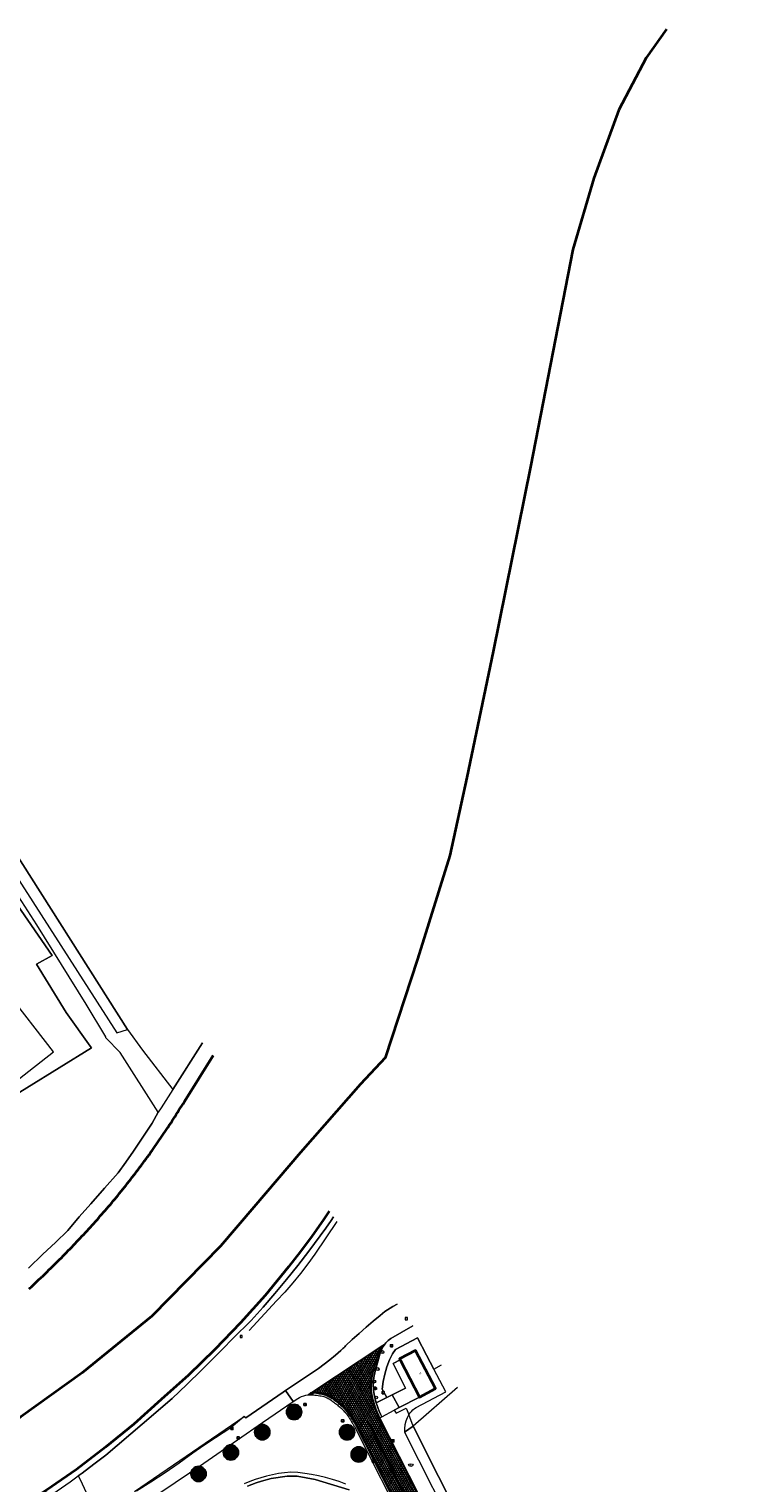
# Model space of a CAD drawing. Header units: metres. Extents: x 101608 to 104514, y 400798 to 405846.
# Tile 81 of 112: x 102871 to 103058, y 404317 to 404696. Entities that reach past the tile are written whole.
import ezdxf
from ezdxf.enums import TextEntityAlignment as Align

# ---------------------------------------------------------------- set-up
doc = ezdxf.new("R2010")
doc.units = ezdxf.units.M
for name, color, linetype, lineweight in [('B-WE-GK-BESCHOEIING-G', 130, 'GK-BESCHOEIING', 35), ('B-WE-GR-BEPLANTING_CULTUUR_VASTE PLANTENVAK-GV', 90, 'Continuous', 18), ('B-WE-GR-BOOM-A', 63, 'Continuous', 25), ('B-WE-GR-BOOM-S', 90, 'Continuous', 25), ('B-WE-GR-GRAS-GV', 60, 'Continuous', 13), ('B-WE-IE-MEUBILAIR_WATERWEGMEUBILAIR-S', 150, 'Continuous', 25), ('B-WE-IE-MEUBILAIR_WEGMEUBILAIR-G', 7, 'Continuous', 18), ('B-WE-IE-MEUBILAIR_WEGMEUBILAIR-S', 7, 'Continuous', 25), ('B-WE-KL-ET_LS_OV_LICHTMAST-S', 190, 'Continuous', 25), ('B-WE-KL-WATER-S', 170, 'Continuous', 25), ('B-WE-OG-BEBOUWING-GV', 7, 'Continuous', 35), ('B-WE-OG-BEBOUWING-T18', 7, 'Continuous', 18), ('B-WE-OG-BEBOUWING_LUIFEL-GV', 7, 'Continuous', 18), ('B-WE-OG-TERREIN_ERF-GV', 7, 'Continuous', 18), ('B-WE-OG-WATER-GV', 130, 'Continuous', 18), ('B-WE-OG-WATER_GREPPEL-GV', 160, 'Continuous', 18), ('B-WE-OG-WATER_SLOOT-GV', 120, 'Continuous', 18), ('B-WE-RI-GWA_KOLK-S', 30, 'Continuous', 25), ('B-WE-RI-GWA_RIOOLPUT-S', 30, 'Continuous', 25), ('B-WE-VH-GESLOTENVERHARDING_ASFALT-A-500', 12, 'Continuous', 18), ('B-WE-VH-KANTVERHARDING-G', 60, 'Continuous', 18), ('B-WE-VH-ONVERHARD-GV', 252, 'Continuous', 18), ('B-WE-VH-VERHARDING_GESLOTEN-GV', 252, 'Continuous', 18), ('B-WE-VH-VERHARDING_HALFVERHARDING-GV', 252, 'Continuous', 18), ('B-WE-VH-VERHARDING_OPEN-GV', 252, 'Continuous', 18), ('B-WE-VW-AFSLUITPAAL-S', 7, 'Continuous', 25), ('B-WE-VW-MARKERING_PICTOGRAM-G', 7, 'Continuous', 18), ('N-WE-KG-GRENS_GEMEENTE-G', 150, 'KG-GEMEENTE', 35)]:
    doc.layers.add(name, color=color, linetype=linetype, lineweight=lineweight)
doc.styles.add('NLCS-ISO', font='NLCS-ISO.ttf')
doc.styles.add('NLCS-ISO-M250-T18', font='NLCS-ISO.ttf', dxfattribs={"height": 0.45})
doc.linetypes.add('GK-BESCHOEIING', pattern='A,30,-5,[1,NLCS.SHX,S=1,R=0,X=0,Y=0],-5', length=40)
doc.linetypes.add('KG-GEMEENTE', pattern='A,1,-2.25,[5,NLCS.SHX,S=1,R=0,X=0,Y=0],-2.25', length=5.5)

# ---------------------------------------------------------------- blocks, each defined once
blk = doc.blocks.new('SIE-WEG_VERKEERSBORD-SO')
at = {"color": 0, "linetype": 'ByBlock', "lineweight": -2}
blk.add_lwpolyline([(-1.125, -1.125), (1.125, -1.125), (1.125, 1.125), (-1.125, 1.125)], close=True, dxfattribs=at)
at = {"color": 0, "linetype": 'ByBlock', "lineweight": -2, "style": 'NLCS-ISO'}
blk.add_text('vb', height=1.5, dxfattribs=at).set_placement((0, 0), align=Align.MIDDLE_CENTER)
blk = doc.blocks.new('SKL-ET_OV_LICHTMAST-SO')
at = {"color": 0, "linetype": 'ByBlock', "lineweight": -2}
for points in [[(-1.2, 0), (-2, 0)], [(-1.4, 1.4), (-0.9, 0.9)], [(0, 2), (0, 1.2)], [(0.9, 0.9), (1.4, 1.4)], [(2, 0), (1.2, 0)], [(-1.4, -1.4), (-0.9, -0.9)], [(0, -1.2), (0, -2)], [(0.9, -0.9), (1.4, -1.4)]]:
    blk.add_lwpolyline(points, dxfattribs=at)
blk.add_circle((0, 0), 1, dxfattribs=at)
blk = doc.blocks.new('SVW-AFSLUITPAAL-SO')
at = {"lineweight": 18}
blk.add_circle((0, 0), 1.5, dxfattribs=at)
at = {"lineweight": 18, "style": 'NLCS-ISO'}
blk.add_text('af', height=1.8, dxfattribs=at).set_placement((0, 0), align=Align.MIDDLE_CENTER)
blk = doc.blocks.new('SKL-WATER_BRANDKRAAN_BRANDPUT-SO')
at = {"color": 0, "linetype": 'ByBlock', "lineweight": 18}
blk.add_ellipse((0, 0), major_axis=(2.5, 0), ratio=0.54, dxfattribs=at)
at = {"color": 0, "linetype": 'ByBlock', "lineweight": 18, "style": 'NLCS-ISO'}
blk.add_text('bk', height=1.5, dxfattribs=at).set_placement((0.2, 0), align=Align.MIDDLE_CENTER)
blk = doc.blocks.new('SRI-KOLK-SO')
at = {"color": 0, "linetype": 'ByBlock', "lineweight": -2}
blk.add_lwpolyline([(-1.125, -1.125), (1.125, -1.125), (1.125, 1.125), (-1.125, 1.125)], close=True, dxfattribs=at)
at = {"color": 0, "linetype": 'ByBlock', "lineweight": -2, "style": 'NLCS-ISO'}
blk.add_text('k', height=1.5, dxfattribs=at).set_placement((0, 0), align=Align.MIDDLE_CENTER)
blk = doc.blocks.new('SRI-PUT_INSPECTIEPUT_RIOOLPUT-SO')
at = {"color": 0, "linetype": 'ByBlock', "lineweight": 18}
blk.add_lwpolyline([(-1.1, -1.1), (1.1, -1.1), (1.1, 1.1), (-1.1, 1.1)], close=True, dxfattribs=at)
at = {"color": 0, "linetype": 'ByBlock', "lineweight": 18, "style": 'NLCS-ISO'}
blk.add_text('r', height=1.5, dxfattribs=at).set_placement((0, 0.3), align=Align.MIDDLE_CENTER)
blk = doc.blocks.new('SGR-BOOM_01-SO')
at = {"layer": 'B-WE-GR-BOOM-A'}
h = blk.add_hatch(color=256, dxfattribs=at)
h.dxf.hatch_style = 1
edge = h.paths.add_edge_path()
edge.add_arc((0, 0), 2, 0, 360)
at = {"color": 0, "linetype": 'ByBlock', "lineweight": -2}
for radius in [2, 0.25]:
    blk.add_circle((0, 0), radius, dxfattribs=at)
blk = doc.blocks.new('SIE-WATER_MEERPAAL-SO')
at = {"color": 0, "linetype": 'ByBlock', "lineweight": 18}
blk.add_lwpolyline([(-1.1, -1.1), (1.1, -1.1), (1.1, 1.1), (-1.1, 1.1)], close=True, dxfattribs=at)
at = {"color": 0, "linetype": 'ByBlock', "lineweight": 18, "style": 'NLCS-ISO'}
blk.add_text('m', height=1.5, dxfattribs=at).set_placement((0, 0.3), align=Align.MIDDLE_CENTER)

msp = doc.modelspace()

# ---------------------------------------------------------------- hatches: boundary and pattern name
at = {"layer": 'B-WE-VH-GESLOTENVERHARDING_ASFALT-A-500'}
h = msp.add_hatch(dxfattribs=at)
h.set_pattern_fill('AVH-ASFALT-SOD', color=256, scale=0.5, pattern_type=2)
h.set_pattern_definition([(60, (0, 0), (-0.4330127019, 0.25), []), (120, (0, 0), (-0.4330127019, -0.25), [])])
h.paths.add_polyline_path([(102995.393, 404268.926), (102990.719, 404278.126), (102962.585, 404333.501), (102962.528, 404333.618), (102962.471, 404333.736), (102962.414, 404333.854), (102962.358, 404333.972), (102962.303, 404334.091), (102962.195, 404334.321), (102962.09, 404334.553), (102961.987, 404334.786), (102961.887, 404335.019), (102961.789, 404335.254), (102961.708, 404335.46), (102961.631, 404335.667), (102961.558, 404335.875), (102961.489, 404336.085), (102961.424, 404336.296), (102961.362, 404336.465), (102961.303, 404336.635), (102961.244, 404336.806), (102961.188, 404336.976), (102961.133, 404337.148), (102961.013, 404337.544), (102960.898, 404337.94), (102960.786, 404338.338), (102960.679, 404338.738), (102960.576, 404339.138), (102960.464, 404339.628), (102960.38, 404340.123), (102960.323, 404340.622), (102960.294, 404341.123), (102960.293, 404341.625), (102960.326, 404342.181), (102960.375, 404342.736), (102960.44, 404343.29), (102960.52, 404343.841), (102960.616, 404344.39), (102960.668, 404344.674), (102960.723, 404344.958), (102960.781, 404345.241), (102960.842, 404345.523), (102960.905, 404345.805), (102961.332, 404345.686), (102962.368, 404349.434), (102962.58, 404350.125), (102962.836, 404350.801), (102963.136, 404351.459), (102963.478, 404352.096), (102963.86, 404352.71), (102963.383, 404352.394), (102945.109, 404340.315), (102944.803, 404340.112), (102944.979, 404340.088), (102945.156, 404340.063), (102945.332, 404340.037), (102945.508, 404340.011), (102945.684, 404339.983), (102946.035, 404339.927), (102946.385, 404339.867), (102946.734, 404339.802), (102947.082, 404339.732), (102947.429, 404339.658), (102947.761, 404339.579), (102948.089, 404339.486), (102948.414, 404339.381), (102948.735, 404339.263), (102949.05, 404339.133), (102949.312, 404339.008), (102949.568, 404338.874), (102949.82, 404338.73), (102950.066, 404338.578), (102950.307, 404338.416), (102950.565, 404338.236), (102950.82, 404338.051), (102951.073, 404337.862), (102951.322, 404337.67), (102951.568, 404337.473), (102951.812, 404337.274), (102952.054, 404337.072), (102952.293, 404336.866), (102952.53, 404336.659), (102952.765, 404336.448), (102952.976, 404336.256), (102953.182, 404336.06), (102953.384, 404335.86), (102953.581, 404335.654), (102953.774, 404335.445), (102953.99, 404335.193), (102954.198, 404334.935), (102954.4, 404334.672), (102954.594, 404334.402), (102954.78, 404334.128), (102955.003, 404333.784), (102955.222, 404333.437), (102955.437, 404333.087), (102955.648, 404332.735), (102955.855, 404332.381), (102955.963, 404332.196), (102956.069, 404332.011), (102956.175, 404331.825), (102956.28, 404331.639), (102956.384, 404331.452), (102972.459, 404299.842), (102983.083, 404278.962), (103000.678, 404244.508), (103007.884, 404230.462), (103014.437, 404217.551), (103028.928, 404189.514), (103029.038, 404189.581), (103029.33, 404189.681), (103029.638, 404189.687), (103029.933, 404189.598), (103030.187, 404189.422), (103030.375, 404189.178), (103033.926, 404191.028), (103033.839, 404191.284), (103033.823, 404191.555), (103033.878, 404191.82), (103034, 404192.061), (103034.182, 404192.262), (103034.216, 404192.29), (103034.251, 404192.316), (103034.287, 404192.341), (103034.324, 404192.364), (103034.362, 404192.385), (103023.611, 404213.463), (103023.572, 404213.536), (103023.544, 404213.613), (103023.528, 404213.694), (103023.524, 404213.777), (103023.532, 404213.859), (103017.764, 404225.045), (103017.509, 404225.395)])

# ---------------------------------------------------------------- linework, layer by layer
at = {"layer": 'B-WE-GK-BESCHOEIING-G', "flags": 128}
for points in [[(102911.572, 404416.01), (102919.059, 404428.006)], [(102949.387, 404387.434), (102947.805, 404385.083), (102944.882, 404380.94), (102941.868, 404376.862), (102938.765, 404372.851), (102932.625, 404365.451), (102926.218, 404358.281), (102919.553, 404351.35), (102912.638, 404344.668), (102905.484, 404338.243), (102898.372, 404331.886), (102891.009, 404325.823), (102883.405, 404320.064), (102875.574, 404314.618), (102867.528, 404309.495), (102865.911, 404308.775), (102864.279, 404308.09), (102862.633, 404307.439), (102860.973, 404306.824), (102859.301, 404306.244), (102856.61, 404305.349), (102853.96, 404304.338), (102851.356, 404303.214), (102848.803, 404301.979), (102846.306, 404300.634)]]:
    msp.add_lwpolyline(points, dxfattribs=at)
at = {"layer": 'B-WE-GK-BESCHOEIING-G'}
for points in [[(102908.737, 404411.5, 0.0025913), (102910.168, 404413.747)], [(102910.168, 404413.747, 0.0027506), (102911.572, 404416.01)], [(102905.795, 404407.057, 0.0029154), (102907.279, 404409.27)], [(102907.279, 404409.27, 0.0027064), (102908.737, 404411.5)], [(102904.285, 404404.86, 0.0027238), (102905.795, 404407.057)], [(102901.188, 404400.522, 0.0026707), (102902.749, 404402.682)], [(102902.749, 404402.682, 0.0027048), (102904.285, 404404.86)], [(102897.99, 404396.258, 0.0030823), (102899.601, 404398.381)], [(102899.601, 404398.381, 0.0029153), (102901.188, 404400.522)], [(102894.695, 404392.073, 0.0029316), (102896.355, 404394.156)], [(102896.355, 404394.156, 0.0028654), (102897.99, 404396.258)], [(102891.352, 404388.113, 0.002262), (102893.034, 404390.085)], [(102893.034, 404390.085, 0.0025686), (102894.695, 404392.073)], [(102889.649, 404386.159, 0.0025429), (102891.352, 404388.113)], [(102886.184, 404382.302, 0.0024118), (102887.927, 404384.222)], [(102887.927, 404384.222, 0.0025633), (102889.649, 404386.159)], [(102882.64, 404378.518, 0.0024763), (102884.422, 404380.401)], [(102884.422, 404380.401, 0.0024431), (102886.184, 404382.302)], [(102877.181, 404372.98, 0.0021911), (102879.02, 404374.807)], [(102879.02, 404374.807, 0.0024656), (102880.839, 404376.653)], [(102880.839, 404376.653, 0.002746), (102882.64, 404378.518)], [(102873.2, 404369.139, 0.0021367), (102875.325, 404371.173)], [(102875.325, 404371.173, 0.0024894), (102877.181, 404372.98)], [(102871.058, 404367.121, 0.00195), (102873.2, 404369.139)]]:
    msp.add_lwpolyline(points, format="xyb", dxfattribs=at)
at = {"layer": 'B-WE-GR-BEPLANTING_CULTUUR_VASTE PLANTENVAK-GV', "flags": 128}
msp.add_lwpolyline([(102972.39, 404354.379), (102966.667, 404351.304), (102965.846, 404350.187), (102965.103, 404348.63), (102964.392, 404346.783), (102963.838, 404344.883), (102963.445, 404342.943), (102963.215, 404340.977), (102964.433, 404338.847), (102965.786, 404339.534), (102969.314, 404341.269), (102966.015, 404347.635), (102967.843, 404348.597), (102967.702, 404348.865), (102971.876, 404351.056), (102977.089, 404341.125), (102972.915, 404338.934), (102967.595, 404336.16), (102966.345, 404335.503), (102966.816, 404334.679), (102969.488, 404336.065), (102970.156, 404334.335), (102970.477, 404334.774), (102970.831, 404335.185), (102971.217, 404335.567), (102971.632, 404335.918), (102972.074, 404336.234), (102979.79, 404340.283), (102976.675, 404346.217), (102974.759, 404349.866)], close=True, dxfattribs=at)
at = {"layer": 'B-WE-GR-GRAS-GV', "flags": 128}
for points in [[(102867.103, 404468.651), (102877.106, 404454.132), (102873.004, 404451.807), (102880.73, 404439.215), (102887.029, 404430.463), (102887.358, 404429.981), (102828.179, 404393.509)], [(102870.878, 404372.559), (102874.68, 404376.151), (102877.931, 404379.269), (102881.16, 404382.41), (102884.162, 404385.892), (102887.18, 404389.36), (102890.731, 404393.402), (102894.303, 404397.425), (102896.303, 404400.229), (102898.269, 404403.057), (102900.736, 404406.709), (102903.147, 404410.398), (102904.772, 404413.277), (102894.786, 404428.812), (102891.049, 404432.655), (102891.05, 404432.929), (102885.996, 404441.444), (102873.121, 404462.111), (102868.352, 404469.392)], [(102971.195, 404357.538), (102965.438, 404354.2), (102965.088, 404353.941), (102964.754, 404353.661), (102964.437, 404353.362), (102964.139, 404353.045), (102963.86, 404352.71), (102963.478, 404352.096), (102963.136, 404351.459), (102962.836, 404350.801), (102962.58, 404350.125), (102962.368, 404349.434), (102961.332, 404345.686), (102960.983, 404344.046), (102960.841, 404342.375), (102960.906, 404340.699), (102961.18, 404339.044), (102961.656, 404337.436), (102964.433, 404338.847), (102963.215, 404340.977), (102963.445, 404342.943), (102963.838, 404344.883), (102964.392, 404346.783), (102965.103, 404348.63), (102965.846, 404350.187), (102966.667, 404351.304), (102972.39, 404354.379), (102974.759, 404349.866), (102976.675, 404346.217), (102978.665, 404347.297)], [(102982.805, 404341.407), (102971.316, 404331.333), (102984.488, 404305.096), (102986.557, 404301.138), (102996.568, 404281.689), (102996.991, 404280.896), (103001.511, 404271.85), (103002.071, 404270.583), (103023.849, 404227.423), (103024.283, 404227.182), (103029.083, 404217.882), (103029.426, 404217.459), (103057.834, 404231.657)]]:
    msp.add_lwpolyline(points, dxfattribs=at)
at = {"layer": 'B-WE-IE-MEUBILAIR_WEGMEUBILAIR-G', "flags": 128}
msp.add_lwpolyline([(102951.4, 404384.675), (102945.589, 404376.221), (102943.755, 404373.647), (102941.837, 404371.135), (102939.839, 404368.686), (102937.762, 404366.304), (102935.608, 404363.991), (102928.447, 404356.272)], dxfattribs=at)
at = {"layer": 'B-WE-OG-BEBOUWING-GV', "flags": 128}
msp.add_lwpolyline([(102967.843, 404348.597), (102972.915, 404338.934), (102977.089, 404341.125), (102971.876, 404351.056), (102967.702, 404348.865)], close=True, dxfattribs=at)
at = {"layer": 'B-WE-OG-BEBOUWING_LUIFEL-GV', "flags": 128}
msp.add_lwpolyline([(102850.979, 404433.721), (102863.255, 404417.931), (102877.466, 404428.979), (102865.19, 404444.769)], close=True, dxfattribs=at)
at = {"layer": 'B-WE-OG-TERREIN_ERF-GV', "flags": 128}
for points in [[(102850.123, 404511.493), (102849.16, 404510.63), (102846.86, 404508.729), (102864.307, 404485.912), (102896.747, 404434.798), (102900.69, 404429.421), (102908.56, 404419.121), (102916.339, 404431.301)], [(102828.179, 404393.509), (102887.358, 404429.981), (102887.029, 404430.463), (102880.73, 404439.215), (102873.004, 404451.807), (102877.106, 404454.132), (102867.103, 404468.651)], [(102950.513, 404385.891), (102949.894, 404384.989), (102948.47, 404382.959), (102947.026, 404380.944), (102945.561, 404378.943), (102944.076, 404376.958), (102941.196, 404373.226), (102938.244, 404369.55), (102935.221, 404365.932), (102932.129, 404362.374), (102928.968, 404358.876), (102924.212, 404354.172), (102921.511, 404351.395), (102918.785, 404348.644), (102916.032, 404345.919), (102912.218, 404342.226), (102908.356, 404338.582), (102900.529, 404331.812), (102891.077, 404323.722), (102887.989, 404321.392), (102884.879, 404319.091), (102883.908, 404318.387), (102884.369, 404317.389), (102888.098, 404309.325)], [(102898.589, 404314.251), (102927.195, 404333.888), (102927.581, 404333.528), (102937.365, 404340.204), (102937.976, 404340.613), (102945.04, 404345.33), (102946.57, 404346.396), (102948.07, 404347.505), (102949.538, 404348.654), (102950.974, 404349.844), (102952.376, 404351.074), (102952.634, 404351.308), (102952.891, 404351.544), (102953.146, 404351.78), (102953.401, 404352.019), (102953.654, 404352.258), (102955.397, 404353.915), (102957.17, 404355.541), (102958.971, 404357.136), (102960.8, 404358.698), (102962.656, 404360.227), (102963.279, 404360.734), (102963.92, 404361.217), (102964.578, 404361.675), (102965.253, 404362.109), (102965.944, 404362.518), (102967.082, 404363.177)]]:
    msp.add_lwpolyline(points, dxfattribs=at)
at = {"layer": 'B-WE-OG-WATER-GV', "flags": 128}
for points in [[(102919.059, 404428.006), (102911.572, 404416.01)], [(102875.574, 404314.618), (102883.405, 404320.064), (102891.009, 404325.823), (102898.372, 404331.886), (102905.484, 404338.243), (102912.638, 404344.668), (102919.553, 404351.35), (102926.218, 404358.281), (102932.625, 404365.451), (102938.765, 404372.851), (102941.868, 404376.862), (102944.882, 404380.94), (102947.805, 404385.083), (102949.387, 404387.434)]]:
    msp.add_lwpolyline(points, dxfattribs=at)
at = {"layer": 'B-WE-OG-WATER-GV'}
for points in [[(102910.168, 404413.747, -0.002188), (102908.737, 404411.5)], [(102911.572, 404416.01, -0.0027506), (102910.168, 404413.747)], [(102907.279, 404409.27, -0.0029154), (102905.795, 404407.057)], [(102908.737, 404411.5, -0.0027064), (102907.279, 404409.27)], [(102905.795, 404407.057, -0.0027238), (102904.285, 404404.86)], [(102902.749, 404402.682, -0.0023998), (102901.188, 404400.522)], [(102904.285, 404404.86, -0.0027048), (102902.749, 404402.682)], [(102899.601, 404398.381, -0.0030823), (102897.99, 404396.258)], [(102901.188, 404400.522, -0.0029153), (102899.601, 404398.381)], [(102896.355, 404394.156, -0.0029316), (102894.695, 404392.073)], [(102897.99, 404396.258, -0.0028654), (102896.355, 404394.156)], [(102893.034, 404390.085, -0.002262), (102891.352, 404388.113)], [(102894.695, 404392.073, -0.0025686), (102893.034, 404390.085)], [(102891.352, 404388.113, -0.0025429), (102889.649, 404386.159)], [(102887.927, 404384.222, -0.0024118), (102886.184, 404382.302)], [(102889.649, 404386.159, -0.0025633), (102887.927, 404384.222)], [(102884.422, 404380.401, -0.0024763), (102882.64, 404378.518)], [(102886.184, 404382.302, -0.0024431), (102884.422, 404380.401)], [(102879.02, 404374.807, -0.0027277), (102877.181, 404372.98)], [(102880.839, 404376.653, -0.0024656), (102879.02, 404374.807)], [(102882.64, 404378.518, -0.002746), (102880.839, 404376.653)], [(102875.325, 404371.173, -0.0021367), (102873.2, 404369.139)], [(102877.181, 404372.98, -0.0024894), (102875.325, 404371.173)], [(102873.2, 404369.139, -0.00195), (102871.058, 404367.121)]]:
    msp.add_lwpolyline(points, format="xyb", dxfattribs=at)
at = {"layer": 'B-WE-OG-WATER_GREPPEL-GV', "flags": 128}
msp.add_lwpolyline([(102971.316, 404331.333), (102969.047, 404329.73), (102983.671, 404300.714), (102994.279, 404280.508), (102994.634, 404280.415), (102995.001, 404280.399), (102995.363, 404280.46), (102995.704, 404280.597), (102996.001, 404280.796), (102996.251, 404281.052), (102996.442, 404281.354), (102996.568, 404281.689), (102986.557, 404301.138), (102984.488, 404305.096)], close=True, dxfattribs=at)
at = {"layer": 'B-WE-OG-WATER_SLOOT-GV', "flags": 128}
for points in [[(102916.339, 404431.301), (102908.56, 404419.121), (102905.521, 404414.364), (102904.772, 404413.277), (102903.147, 404410.398), (102900.736, 404406.709), (102898.269, 404403.057), (102896.303, 404400.229), (102894.303, 404397.425), (102890.731, 404393.402), (102887.18, 404389.36), (102884.162, 404385.892), (102881.16, 404382.41), (102877.931, 404379.269), (102874.68, 404376.151), (102870.878, 404372.559)], [(102911.572, 404416.01), (102919.059, 404428.006)], [(102949.387, 404387.434), (102947.805, 404385.083), (102944.882, 404380.94), (102941.868, 404376.862), (102938.765, 404372.851), (102932.625, 404365.451), (102926.218, 404358.281), (102919.553, 404351.35), (102912.638, 404344.668), (102905.484, 404338.243), (102898.372, 404331.886), (102891.009, 404325.823), (102883.405, 404320.064), (102875.574, 404314.618)], [(102877.248, 404313.637), (102881.747, 404316.82), (102883.908, 404318.387), (102884.879, 404319.091), (102887.989, 404321.392), (102891.077, 404323.722), (102900.529, 404331.812), (102908.356, 404338.582), (102912.218, 404342.226), (102916.032, 404345.919), (102918.785, 404348.644), (102921.511, 404351.395), (102924.212, 404354.172), (102928.968, 404358.876), (102932.129, 404362.374), (102935.221, 404365.932), (102938.244, 404369.55), (102941.196, 404373.226), (102944.076, 404376.958), (102945.561, 404378.943), (102947.026, 404380.944), (102948.47, 404382.959), (102949.894, 404384.989), (102950.513, 404385.891)], [(102953.747, 404316.228), (102951.984, 404316.872), (102950.196, 404317.444), (102948.387, 404317.944), (102946.559, 404318.372), (102944.768, 404318.717), (102942.965, 404318.992), (102941.152, 404319.197), (102939.333, 404319.331), (102937.744, 404319.169), (102936.163, 404318.939), (102934.593, 404318.643), (102933.037, 404318.281), (102931.498, 404317.854), (102930.051, 404317.387), (102928.624, 404316.863), (102927.219, 404316.282)], [(102928.085, 404315.689), (102930.349, 404316.573), (102931.733, 404317.016), (102934.201, 404317.65), (102938.415, 404318.271), (102941.042, 404318.244), (102945.684, 404317.403), (102954.608, 404314.729)], [(102954.608, 404314.729), (102945.684, 404317.403), (102941.042, 404318.244), (102938.415, 404318.271), (102934.201, 404317.65), (102931.733, 404317.016), (102930.349, 404316.573), (102928.085, 404315.689)]]:
    msp.add_lwpolyline(points, dxfattribs=at)
at = {"layer": 'B-WE-OG-WATER_SLOOT-GV'}
for points in [[(102908.737, 404411.5, 0.002188), (102910.168, 404413.747)], [(102910.168, 404413.747, 0.0027506), (102911.572, 404416.01)], [(102905.795, 404407.057, 0.0029154), (102907.279, 404409.27)], [(102907.279, 404409.27, 0.0027064), (102908.737, 404411.5)], [(102904.285, 404404.86, 0.0027238), (102905.795, 404407.057)], [(102901.188, 404400.522, 0.0023998), (102902.749, 404402.682)], [(102902.749, 404402.682, 0.0027048), (102904.285, 404404.86)], [(102897.99, 404396.258, 0.0030823), (102899.601, 404398.381)], [(102899.601, 404398.381, 0.0029153), (102901.188, 404400.522)], [(102894.695, 404392.073, 0.0029316), (102896.355, 404394.156)], [(102896.355, 404394.156, 0.0028654), (102897.99, 404396.258)], [(102891.352, 404388.113, 0.002262), (102893.034, 404390.085)], [(102893.034, 404390.085, 0.0025686), (102894.695, 404392.073)], [(102889.649, 404386.159, 0.0025429), (102891.352, 404388.113)], [(102886.184, 404382.302, 0.0024118), (102887.927, 404384.222)], [(102887.927, 404384.222, 0.0025633), (102889.649, 404386.159)], [(102882.64, 404378.518, 0.0024763), (102884.422, 404380.401)], [(102884.422, 404380.401, 0.0024431), (102886.184, 404382.302)], [(102877.181, 404372.98, 0.0027277), (102879.02, 404374.807)], [(102879.02, 404374.807, 0.0024656), (102880.839, 404376.653)], [(102880.839, 404376.653, 0.002746), (102882.64, 404378.518)], [(102873.2, 404369.139, 0.0021367), (102875.325, 404371.173)], [(102875.325, 404371.173, 0.0024894), (102877.181, 404372.98)], [(102871.058, 404367.121, 0.00195), (102873.2, 404369.139)]]:
    msp.add_lwpolyline(points, format="xyb", dxfattribs=at)
at = {"layer": 'B-WE-OG-WATER_SLOOT-GV', "flags": 128}
msp.add_lwpolyline([(102970.156, 404334.335), (102969.676, 404333.496), (102969.319, 404332.598), (102969.093, 404331.658), (102969.001, 404330.696), (102969.047, 404329.73), (102971.316, 404331.333)], close=True, dxfattribs=at)
at = {"layer": 'B-WE-VH-KANTVERHARDING-G', "flags": 128}
msp.add_lwpolyline([(102990.719, 404278.126), (102962.585, 404333.501), (102962.528, 404333.618), (102962.471, 404333.736), (102962.414, 404333.854), (102962.358, 404333.972), (102962.303, 404334.091), (102962.195, 404334.321), (102962.09, 404334.553), (102961.987, 404334.786), (102961.887, 404335.019), (102961.789, 404335.254), (102961.708, 404335.46), (102961.631, 404335.667), (102961.558, 404335.875), (102961.489, 404336.085), (102961.424, 404336.296), (102961.362, 404336.465), (102961.303, 404336.635), (102961.244, 404336.806), (102961.188, 404336.976), (102961.133, 404337.148), (102961.013, 404337.544), (102960.898, 404337.94), (102960.786, 404338.338), (102960.679, 404338.738), (102960.576, 404339.138), (102960.464, 404339.628), (102960.38, 404340.123), (102960.323, 404340.622), (102960.294, 404341.123), (102960.293, 404341.625), (102960.326, 404342.181), (102960.375, 404342.736), (102960.44, 404343.29), (102960.52, 404343.841), (102960.616, 404344.39), (102960.668, 404344.674), (102960.723, 404344.958), (102960.781, 404345.241), (102960.842, 404345.523), (102960.905, 404345.805), (102961.332, 404345.686), (102962.368, 404349.434), (102962.58, 404350.125), (102962.836, 404350.801), (102963.136, 404351.459), (102963.478, 404352.096), (102963.86, 404352.71), (102963.383, 404352.394), (102945.109, 404340.315), (102944.803, 404340.112), (102944.979, 404340.088), (102945.156, 404340.063), (102945.332, 404340.037), (102945.508, 404340.011), (102945.684, 404339.983), (102946.035, 404339.927), (102946.385, 404339.867), (102946.734, 404339.802), (102947.082, 404339.732), (102947.429, 404339.658), (102947.761, 404339.579), (102948.089, 404339.486), (102948.414, 404339.381), (102948.735, 404339.263), (102949.05, 404339.133), (102949.312, 404339.008), (102949.568, 404338.874), (102949.82, 404338.73), (102950.066, 404338.578), (102950.307, 404338.416), (102950.565, 404338.236), (102950.82, 404338.051), (102951.073, 404337.862), (102951.322, 404337.67), (102951.568, 404337.473), (102951.812, 404337.274), (102952.054, 404337.072), (102952.293, 404336.866), (102952.53, 404336.659), (102952.765, 404336.448), (102952.976, 404336.256), (102953.182, 404336.06), (102953.384, 404335.86), (102953.581, 404335.654), (102953.774, 404335.445), (102953.99, 404335.193), (102954.198, 404334.935), (102954.4, 404334.672), (102954.594, 404334.402), (102954.78, 404334.128), (102955.003, 404333.784), (102955.222, 404333.437), (102955.437, 404333.087), (102955.648, 404332.735), (102955.855, 404332.381), (102955.963, 404332.196), (102956.069, 404332.011), (102956.175, 404331.825), (102956.28, 404331.639), (102956.384, 404331.452), (102972.459, 404299.842)], dxfattribs=at)
at = {"layer": 'B-WE-VH-ONVERHARD-GV', "flags": 128}
msp.add_lwpolyline([(102896.747, 404434.798), (102864.307, 404485.912), (102846.86, 404508.729), (102844.547, 404506.817), (102861.729, 404484.11), (102893.976, 404433.893), (102896.764, 404434.771)], close=True, dxfattribs=at)
at = {"layer": 'B-WE-VH-VERHARDING_GESLOTEN-GV', "flags": 128}
for points in [[(102990.719, 404278.126), (102962.585, 404333.501), (102962.528, 404333.618), (102962.471, 404333.736), (102962.414, 404333.854), (102962.358, 404333.972), (102962.303, 404334.091), (102962.195, 404334.321), (102962.09, 404334.553), (102961.987, 404334.786), (102961.887, 404335.019), (102961.789, 404335.254), (102961.708, 404335.46), (102961.631, 404335.667), (102961.558, 404335.875), (102961.489, 404336.085), (102961.424, 404336.296), (102961.362, 404336.465), (102961.303, 404336.635), (102961.244, 404336.806), (102961.188, 404336.976), (102961.133, 404337.148), (102961.013, 404337.544), (102960.898, 404337.94), (102960.786, 404338.338), (102960.679, 404338.738), (102960.576, 404339.138), (102960.464, 404339.628), (102960.38, 404340.123), (102960.323, 404340.622), (102960.294, 404341.123), (102960.293, 404341.625), (102960.326, 404342.181), (102960.375, 404342.736), (102960.44, 404343.29), (102960.52, 404343.841), (102960.616, 404344.39), (102960.668, 404344.674), (102960.723, 404344.958), (102960.781, 404345.241), (102960.842, 404345.523), (102960.905, 404345.805), (102961.332, 404345.686), (102962.368, 404349.434), (102962.58, 404350.125), (102962.836, 404350.801), (102963.136, 404351.459), (102963.478, 404352.096), (102963.86, 404352.71), (102963.383, 404352.394), (102945.109, 404340.315), (102944.803, 404340.112), (102944.979, 404340.088), (102945.156, 404340.063), (102945.332, 404340.037), (102945.508, 404340.011), (102945.684, 404339.983), (102946.035, 404339.927), (102946.385, 404339.867), (102946.734, 404339.802), (102947.082, 404339.732), (102947.429, 404339.658), (102947.761, 404339.579), (102948.089, 404339.486), (102948.414, 404339.381), (102948.735, 404339.263), (102949.05, 404339.133), (102949.312, 404339.008), (102949.568, 404338.874), (102949.82, 404338.73), (102950.066, 404338.578), (102950.307, 404338.416), (102950.565, 404338.236), (102950.82, 404338.051), (102951.073, 404337.862), (102951.322, 404337.67), (102951.568, 404337.473), (102951.812, 404337.274), (102952.054, 404337.072), (102952.293, 404336.866), (102952.53, 404336.659), (102952.765, 404336.448), (102952.976, 404336.256), (102953.182, 404336.06), (102953.384, 404335.86), (102953.581, 404335.654), (102953.774, 404335.445), (102953.99, 404335.193), (102954.198, 404334.935), (102954.4, 404334.672), (102954.594, 404334.402), (102954.78, 404334.128), (102955.003, 404333.784), (102955.222, 404333.437), (102955.437, 404333.087), (102955.648, 404332.735), (102955.855, 404332.381), (102955.963, 404332.196), (102956.069, 404332.011), (102956.175, 404331.825), (102956.28, 404331.639), (102956.384, 404331.452), (102972.459, 404299.842)], [(102972.459, 404299.842), (102956.384, 404331.452), (102956.28, 404331.639), (102956.175, 404331.825), (102956.069, 404332.011), (102955.963, 404332.196), (102955.855, 404332.381), (102955.648, 404332.735), (102955.437, 404333.087), (102955.222, 404333.437), (102955.003, 404333.784), (102954.78, 404334.128), (102954.594, 404334.402), (102954.4, 404334.672), (102954.198, 404334.935), (102953.99, 404335.193), (102953.774, 404335.445), (102953.581, 404335.654), (102953.384, 404335.86), (102953.182, 404336.06), (102952.976, 404336.256), (102952.765, 404336.448), (102952.53, 404336.659), (102952.293, 404336.866), (102952.054, 404337.072), (102951.812, 404337.274), (102951.568, 404337.473), (102951.322, 404337.67), (102951.073, 404337.862), (102950.82, 404338.051), (102950.565, 404338.236), (102950.307, 404338.416), (102950.066, 404338.578), (102949.82, 404338.73), (102949.568, 404338.874), (102949.312, 404339.008), (102949.05, 404339.133), (102948.735, 404339.263), (102948.414, 404339.381), (102948.089, 404339.486), (102947.761, 404339.579), (102947.429, 404339.658), (102947.082, 404339.732), (102946.734, 404339.802), (102946.385, 404339.867), (102946.035, 404339.927), (102945.684, 404339.983), (102945.508, 404340.011), (102945.332, 404340.037), (102945.156, 404340.063), (102944.979, 404340.088), (102944.803, 404340.112), (102943.871, 404339.496), (102944.128, 404339.503), (102944.385, 404339.503), (102944.641, 404339.496), (102944.898, 404339.482), (102945.154, 404339.461), (102945.587, 404339.431), (102946.019, 404339.391), (102946.45, 404339.34), (102946.879, 404339.279), (102947.307, 404339.207), (102947.626, 404339.139), (102947.941, 404339.054), (102948.251, 404338.954), (102948.555, 404338.837), (102948.853, 404338.705), (102949.106, 404338.574), (102949.355, 404338.434), (102949.598, 404338.285), (102949.836, 404338.128), (102950.068, 404337.962), (102950.311, 404337.786), (102950.552, 404337.606), (102950.79, 404337.424), (102951.027, 404337.239), (102951.261, 404337.051), (102951.492, 404336.862), (102951.72, 404336.671), (102951.947, 404336.477), (102952.172, 404336.281), (102952.394, 404336.083), (102952.583, 404335.912), (102952.768, 404335.737), (102952.95, 404335.558), (102953.128, 404335.375), (102953.302, 404335.189), (102953.496, 404334.967), (102953.684, 404334.74), (102953.867, 404334.508), (102954.043, 404334.272), (102954.213, 404334.031), (102954.451, 404333.676), (102954.684, 404333.318), (102954.913, 404332.957), (102955.137, 404332.594), (102955.357, 404332.227), (102955.472, 404332.033), (102955.586, 404331.839), (102955.699, 404331.645), (102955.811, 404331.45), (102955.923, 404331.254), (102969.835, 404303.919)]]:
    msp.add_lwpolyline(points, dxfattribs=at)
at = {"layer": 'B-WE-VH-VERHARDING_HALFVERHARDING-GV', "flags": 128}
msp.add_lwpolyline([(102961.656, 404337.436), (102961.18, 404339.044), (102960.906, 404340.699), (102960.841, 404342.375), (102960.983, 404344.046), (102961.332, 404345.686), (102960.905, 404345.805), (102960.842, 404345.523), (102960.781, 404345.241), (102960.723, 404344.958), (102960.668, 404344.674), (102960.616, 404344.39), (102960.52, 404343.841), (102960.44, 404343.29), (102960.375, 404342.736), (102960.326, 404342.181), (102960.293, 404341.625), (102960.294, 404341.123), (102960.323, 404340.622), (102960.38, 404340.123), (102960.464, 404339.628), (102960.576, 404339.138), (102960.679, 404338.738), (102960.786, 404338.338), (102960.898, 404337.94), (102961.013, 404337.544), (102961.133, 404337.148), (102961.188, 404336.976), (102961.244, 404336.806), (102961.303, 404336.635), (102961.362, 404336.465), (102961.424, 404336.296), (102961.489, 404336.085), (102961.558, 404335.875), (102961.631, 404335.667), (102961.708, 404335.46), (102961.789, 404335.254), (102961.887, 404335.019), (102961.987, 404334.786), (102962.09, 404334.553), (102962.195, 404334.321), (102962.303, 404334.091), (102962.358, 404333.972), (102962.414, 404333.854), (102962.471, 404333.736), (102962.528, 404333.618), (102962.585, 404333.501), (102963.065, 404333.779), (102962.717, 404334.483), (102962.401, 404335.202), (102962.118, 404335.935), (102961.87, 404336.68)], close=True, dxfattribs=at)
at = {"layer": 'B-WE-VH-VERHARDING_OPEN-GV', "flags": 128}
for points in [[(102967.082, 404363.177), (102965.944, 404362.518), (102965.253, 404362.109), (102964.578, 404361.675), (102963.92, 404361.217), (102963.279, 404360.734), (102962.656, 404360.227), (102960.8, 404358.698), (102958.971, 404357.136), (102957.17, 404355.541), (102955.397, 404353.915), (102953.654, 404352.258), (102953.401, 404352.019), (102953.146, 404351.78), (102952.891, 404351.544), (102952.634, 404351.308), (102952.376, 404351.074), (102950.974, 404349.844), (102949.538, 404348.654), (102948.07, 404347.505), (102946.57, 404346.396), (102945.04, 404345.33), (102937.976, 404340.613), (102939.942, 404337.719), (102941.145, 404338.513), (102941.646, 404338.815), (102942.175, 404339.066), (102942.725, 404339.265), (102943.292, 404339.409), (102943.871, 404339.496), (102944.803, 404340.112), (102945.109, 404340.315), (102963.383, 404352.394), (102963.86, 404352.71), (102964.139, 404353.045), (102964.437, 404353.362), (102964.754, 404353.661), (102965.088, 404353.941), (102965.438, 404354.2), (102971.195, 404357.538)], [(102905.408, 404314.152), (102909.19, 404316.612), (102912.939, 404319.121), (102916.656, 404321.679), (102925.403, 404327.778), (102931.966, 404332.266), (102939.942, 404337.719), (102937.976, 404340.613), (102937.365, 404340.204), (102927.581, 404333.528), (102927.195, 404333.888), (102923.66, 404330.925), (102921.683, 404329.612), (102919.71, 404328.293), (102917.741, 404326.968), (102915.776, 404325.637), (102913.815, 404324.3), (102910.195, 404321.717), (102906.532, 404319.196), (102902.827, 404316.737), (102899.082, 404314.341)]]:
    msp.add_lwpolyline(points, dxfattribs=at)
for points in [[(102967.843, 404348.597), (102966.015, 404347.635), (102969.314, 404341.269), (102965.786, 404339.534), (102967.595, 404336.16), (102972.915, 404338.934)], [(102965.786, 404339.534), (102964.433, 404338.847), (102961.656, 404337.436), (102961.87, 404336.68), (102962.118, 404335.935), (102962.401, 404335.202), (102962.717, 404334.483), (102963.065, 404333.779), (102966.345, 404335.503), (102967.595, 404336.16)]]:
    msp.add_lwpolyline(points, close=True, dxfattribs=at)
at = {"layer": 'B-WE-VW-MARKERING_PICTOGRAM-G', "flags": 128}
for points in [[(102963.383, 404352.394), (102963.07, 404351.835), (102962.773, 404351.266), (102962.492, 404350.69), (102962.227, 404350.106), (102961.979, 404349.515), (102961.771, 404348.928), (102961.561, 404348.341), (102961.351, 404347.755), (102961.139, 404347.169), (102960.926, 404346.583), (102960.682, 404345.692), (102960.619, 404345.41), (102960.558, 404345.128), (102960.5, 404344.845), (102960.445, 404344.561), (102960.393, 404344.277), (102960.297, 404343.728), (102960.217, 404343.177), (102960.152, 404342.623), (102960.103, 404342.068), (102960.07, 404341.512), (102960.071, 404341.01), (102960.1, 404340.508), (102960.157, 404340.009), (102960.242, 404339.514), (102960.354, 404339.024), (102960.457, 404338.624), (102960.564, 404338.225), (102960.676, 404337.827), (102960.791, 404337.431), (102960.91, 404337.035), (102960.965, 404336.863), (102961.021, 404336.693), (102961.08, 404336.522), (102961.139, 404336.352), (102961.201, 404336.183), (102961.266, 404335.972), (102961.335, 404335.762), (102961.408, 404335.554), (102961.485, 404335.347), (102961.566, 404335.141), (102961.664, 404334.906), (102961.765, 404334.672), (102961.867, 404334.44), (102961.973, 404334.208), (102962.08, 404333.977), (102962.135, 404333.859), (102962.191, 404333.741), (102962.248, 404333.623), (102962.305, 404333.505), (102962.362, 404333.388), (103017.286, 404225.282)], [(103000.849, 404244.573), (102956.449, 404331.932), (102956.273, 404332.241), (102956.096, 404332.549), (102955.916, 404332.855), (102955.734, 404333.161), (102955.551, 404333.465), (102955.35, 404333.794), (102955.142, 404334.119), (102954.927, 404334.44), (102954.705, 404334.755), (102954.477, 404335.066), (102954.294, 404335.299), (102954.104, 404335.526), (102953.908, 404335.748), (102953.705, 404335.964), (102953.497, 404336.175), (102953.282, 404336.38), (102953.065, 404336.583), (102952.845, 404336.783), (102952.623, 404336.981), (102952.398, 404337.175), (102952.153, 404337.383), (102951.906, 404337.588), (102951.656, 404337.789), (102951.403, 404337.987), (102951.148, 404338.182), (102950.908, 404338.36), (102950.663, 404338.533), (102950.415, 404338.701), (102950.163, 404338.862), (102949.908, 404339.018), (102949.643, 404339.164), (102949.372, 404339.298), (102949.095, 404339.421), (102948.814, 404339.531), (102948.528, 404339.63), (102948.178, 404339.734), (102947.826, 404339.828), (102947.471, 404339.913), (102947.115, 404339.988), (102946.756, 404340.054), (102946.428, 404340.112), (102946.099, 404340.167), (102945.769, 404340.219), (102945.439, 404340.268), (102945.109, 404340.315)], [(103028.903, 404195.996), (103003.227, 404246.092), (102959.24, 404332.567)], [(103029.11, 404196.166), (103003.479, 404246.276), (102959.508, 404332.687)]]:
    msp.add_lwpolyline(points, dxfattribs=at)
at = {"layer": 'N-WE-KG-GRENS_GEMEENTE-G', "flags": 128}
msp.add_lwpolyline([(103037.399, 404695.767), (103032.097, 404688.242), (103024.919, 404674.691), (103018.448, 404656.908), (103012.898, 404638.232), (103001.909, 404581.539), (102992.163, 404533.414), (102985.277, 404500.512), (102980.815, 404480.159), (102972.407, 404453.179), (102963.93, 404427.37), (102957.532, 404420.505), (102941.873, 404402.708), (102929.719, 404388.481), (102921.035, 404378.316), (102903.127, 404360.054), (102884.892, 404345.254), (102868.884, 404333.764), (102850.844, 404323.319), (102829.749, 404313.543), (102821.117, 404309.728), (102774.361, 404278.601), (102709.921, 404243.166), (102672.512, 404227.334), (102612.461, 404209.415), (102575.29, 404199.412), (102511.636, 404182.284), (102450.369, 404174.043), (102385.985, 404170.901), (102324.798, 404177.315), (102270.512, 404184.577), (102237.945, 404192.108), (102193.056, 404206.274)], dxfattribs=at)

# ---------------------------------------------------------------- block references
at = {"layer": 'B-WE-GR-BOOM-S'}
for p in [(102940.202, 404335.024), (102931.911, 404329.759), (102954.029, 404329.729), (102923.714, 404324.474), (102957.062, 404323.942), (102915.272, 404318.874)]:
    msp.add_blockref('SGR-BOOM_01-SO', p, dxfattribs=at)
at = {"layer": 'B-WE-IE-MEUBILAIR_WATERWEGMEUBILAIR-S', "xscale": 0.25, "yscale": 0.25, "zscale": 0.25}
msp.add_blockref('SIE-WATER_MEERPAAL-SO', (102926.372, 404354.69), dxfattribs=at)
at = {"layer": 'B-WE-IE-MEUBILAIR_WEGMEUBILAIR-S', "xscale": 0.25, "yscale": 0.25, "zscale": 0.25}
for p in [(102965.635, 404352.303), (102943.039, 404336.956), (102963.446, 404340.055), (102952.899, 404332.72)]:
    msp.add_blockref('SIE-WEG_VERKEERSBORD-SO', p, dxfattribs=at)
at = {"layer": 'B-WE-KL-ET_LS_OV_LICHTMAST-S', "xscale": 0.25, "yscale": 0.25, "zscale": 0.25}
msp.add_blockref('SKL-ET_OV_LICHTMAST-SO', (102961.399, 404341.191), dxfattribs=at)
at = {"layer": 'B-WE-KL-WATER-S', "xscale": 0.25, "yscale": 0.25, "zscale": 0.25}
msp.add_blockref('SKL-WATER_BRANDKRAAN_BRANDPUT-SO', (102970.686, 404321.178), dxfattribs=at)
at = {"layer": 'B-WE-RI-GWA_KOLK-S', "xscale": 0.25, "yscale": 0.25, "zscale": 0.25}
for p in [(102944.848, 404339.78), (102923.963, 404330.708), (102925.629, 404328.229), (102965.954, 404327.486), (102960.825, 404322.19)]:
    msp.add_blockref('SRI-KOLK-SO', p, dxfattribs=at)
at = {"layer": 'B-WE-RI-GWA_RIOOLPUT-S', "xscale": 0.25, "yscale": 0.25, "zscale": 0.25}
msp.add_blockref('SRI-PUT_INSPECTIEPUT_RIOOLPUT-SO', (102969.486, 404359.359), dxfattribs=at)
at = {"layer": 'B-WE-VW-AFSLUITPAAL-S', "xscale": 0.25, "yscale": 0.25, "zscale": 0.25}
for p in [(102963.234, 404350.648), (102962.013, 404346.227), (102961.117, 404342.958), (102961.606, 404338.809)]:
    msp.add_blockref('SVW-AFSLUITPAAL-SO', p, dxfattribs=at)

# ---------------------------------------------------------------- texts
at = {"layer": 'B-WE-OG-BEBOUWING-T18', "style": 'NLCS-ISO-M250-T18'}
msp.add_text('32', height=0.45, rotation=27.7, dxfattribs=at).set_placement((102973.088, 404345.058), align=Align.MIDDLE)

doc.saveas('drawing.dxf')
